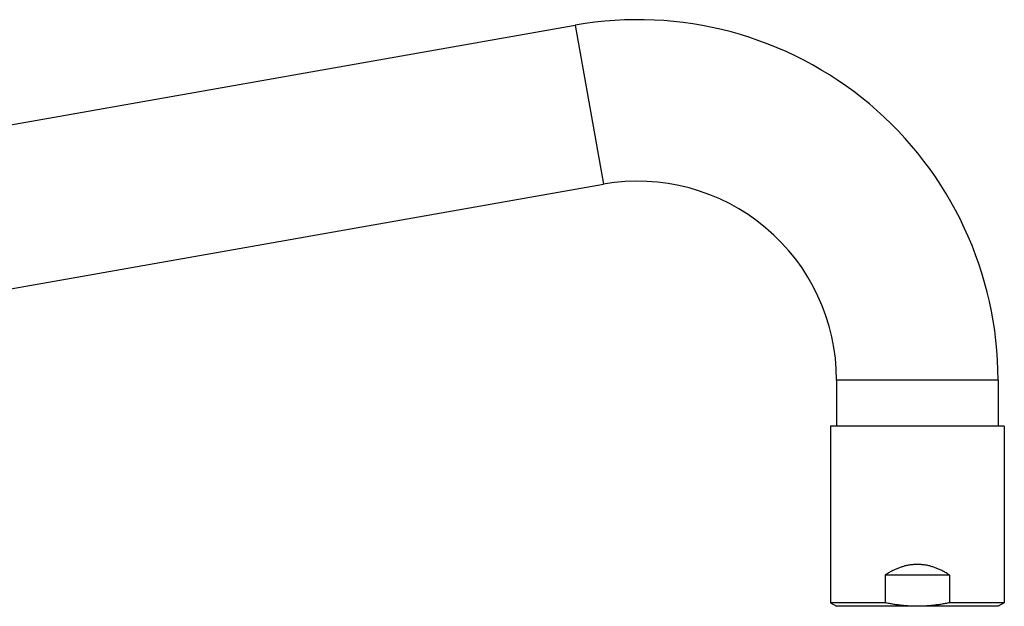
# Model space of a CAD drawing. Header units: millimetres. Extents: x 160 to 318, y 73 to 291.
# Tile 105 of 129: x 298 to 313, y 208 to 218. Entities that reach past the tile are written whole.
import ezdxf

# ---------------------------------------------------------------- set-up
doc = ezdxf.new("R2010")
doc.units = ezdxf.units.MM
doc.header["$LTSCALE"] = 30.734
doc.layers.get('0').update_dxf_attribs({"linetype": 'CONTINUOUS'})

msp = doc.modelspace()

# ---------------------------------------------------------------- linework, layer by layer
at = {"color": 7, "linetype": 'Continuous'}
for p, q in [((287.102, 214.086), (306.581, 217.521)), ((287.553, 211.525), (307.033, 214.96)), ((310.788, 211.809), (310.788, 211.067)), ((313.388, 211.809), (313.388, 211.067)), ((313.488, 211.067), (310.688, 211.067)), ((310.688, 211.067), (310.688, 208.225)), ((313.488, 211.067), (313.488, 208.225)), ((312.608, 208.667), (311.569, 208.667)), ((311.569, 208.667), (311.569, 208.225)), ((312.608, 208.667), (312.608, 208.225)), ((311.569, 208.225), (310.688, 208.225)), ((310.688, 208.225), (310.788, 208.167)), ((313.388, 208.167), (310.788, 208.167)), ((313.488, 208.225), (312.608, 208.225)), ((313.488, 208.225), (313.388, 208.167))]:
    msp.add_line(p, q, dxfattribs=at)
at = {"color": 9, "linetype": 'Continuous'}
for p, q in [((306.581, 217.521), (307.033, 214.96)), ((313.388, 211.809), (310.788, 211.809))]:
    msp.add_line(p, q, dxfattribs=at)
at = {"color": 7, "linetype": 'Continuous'}
for radius in [5.8, 3.2]:
    msp.add_arc((307.588, 211.809), radius, 0, 100, dxfattribs=at)
for points, knots in [([(312.608, 208.667), (312.599, 208.674), (312.58, 208.686), (312.552, 208.704), (312.524, 208.72), (312.497, 208.735), (312.47, 208.749), (312.443, 208.761), (312.417, 208.773), (312.39, 208.783), (312.364, 208.793), (312.339, 208.801), (312.313, 208.809), (312.288, 208.816), (312.262, 208.822), (312.237, 208.827), (312.212, 208.831), (312.187, 208.834), (312.162, 208.837), (312.138, 208.839), (312.113, 208.84), (312.088, 208.84), (312.064, 208.84), (312.039, 208.839), (312.014, 208.837), (311.989, 208.834), (311.964, 208.831), (311.939, 208.827), (311.914, 208.822), (311.889, 208.816), (311.864, 208.809), (311.838, 208.801), (311.812, 208.793), (311.786, 208.783), (311.76, 208.773), (311.733, 208.761), (311.707, 208.749), (311.679, 208.735), (311.652, 208.72), (311.624, 208.704), (311.597, 208.686), (311.578, 208.674), (311.569, 208.667)], [0, 0, 0, 0, 0.034003, 0.066989, 0.099023, 0.130178, 0.160514, 0.190105, 0.219001, 0.247273, 0.274965, 0.30214, 0.328848, 0.355143, 0.381074, 0.406684, 0.43203, 0.457148, 0.482094, 0.506904, 0.531629, 0.556308, 0.580987, 0.605712, 0.630522, 0.655469, 0.680587, 0.705932, 0.731542, 0.757474, 0.783768, 0.810476, 0.837651, 0.865344, 0.893615, 0.922512, 0.952103, 0.982438, 1.013594, 1.045628, 1.078614, 1.112617, 1.112617, 1.112617, 1.112617]), ([(312.088, 208.167), (312.077, 208.167), (312.054, 208.167), (312.019, 208.168), (311.985, 208.169), (311.95, 208.171), (311.916, 208.174), (311.881, 208.177), (311.847, 208.18), (311.812, 208.184), (311.777, 208.188), (311.743, 208.193), (311.708, 208.199), (311.673, 208.204), (311.639, 208.211), (311.604, 208.218), (311.58, 208.222), (311.569, 208.225)], [0, 0, 0, 0, 0.0345487, 0.069098, 0.1036545, 0.1382248, 0.1728249, 0.2074666, 0.2421569, 0.2769031, 0.3117302, 0.3466636, 0.381726, 0.4169416, 0.4523422, 0.487953, 0.5237964, 0.5237964, 0.5237964, 0.5237964]), ([(312.608, 208.225), (312.596, 208.222), (312.573, 208.218), (312.538, 208.211), (312.503, 208.204), (312.468, 208.199), (312.434, 208.193), (312.399, 208.188), (312.365, 208.184), (312.33, 208.18), (312.296, 208.177), (312.261, 208.174), (312.226, 208.171), (312.192, 208.169), (312.157, 208.168), (312.123, 208.167), (312.1, 208.167), (312.088, 208.167)], [0, 0, 0, 0, 0.0358459, 0.0714468, 0.1068324, 0.1420365, 0.1770878, 0.2120173, 0.2468478, 0.281598, 0.3162886, 0.3509309, 0.3855395, 0.4201235, 0.454688, 0.4892441, 0.5237964, 0.5237964, 0.5237964, 0.5237964])]:
    msp.add_open_spline(points, degree=3, knots=knots, dxfattribs=at)

doc.saveas('drawing.dxf')
